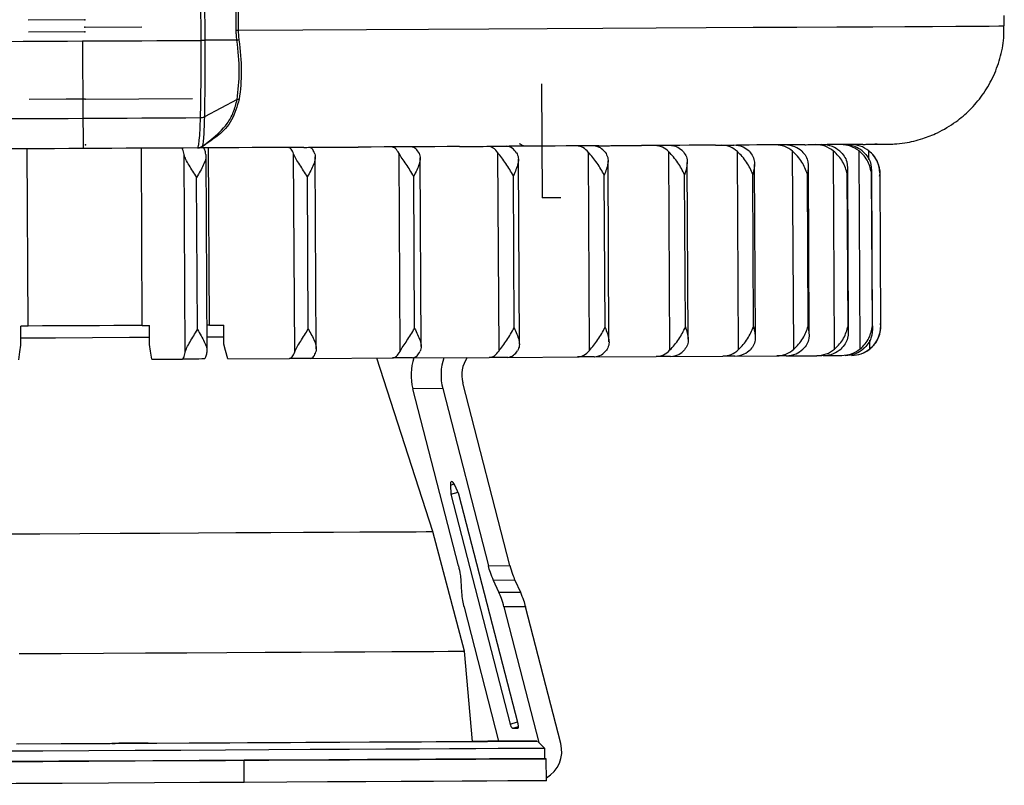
# Model space of a CAD drawing. Header units: millimetres. Extents: x -353 to -41, y 81 to 365.
# Tile 6 of 48: x -291 to -224, y 81 to 133. Entities that reach past the tile are written whole.
import ezdxf

# ---------------------------------------------------------------- set-up
doc = ezdxf.new("R2010")
doc.units = ezdxf.units.MM
doc.header["$PDSIZE"] = -1

msp = doc.modelspace()

# ---------------------------------------------------------------- linework, layer by layer
at = {"color": 7, "linetype": 'Continuous', "lineweight": 25}
for p, q in [((-278.589, 131.192), (-278.778, 166.762)), ((-278.526, 166.69), (-278.338, 131.193)), ((-276.201, 131.891), (-276.38, 165.684)), ((-276.242, 165.685), (-276.063, 131.891)), ((-223.982, 132.171), (-223.985, 132.888)), ((-276.152, 131.205), (-278.338, 131.193)), ((-286.652, 131.149), (-286.619, 125.894)), ((-276.138, 127.172), (-278.36, 125.998)), ((-278.539, 123.963), (-277.806, 124.51)), ((-282.581, 111.808), (-282.645, 123.857)), ((-278.697, 123.878), (-278.811, 123.877)), ((-278.544, 123.962), (-278.525, 123.976)), ((-278.518, 123.995), (-278.525, 123.976)), ((-278.52, 123.976), (-278.424, 124.048)), ((-278.026, 111.833), (-278.09, 123.881)), ((-241.316, 124.077), (-241.47, 124.077)), ((-235.947, 124.107), (-236.032, 124.106)), ((-235.998, 124.111), (-235.93, 124.108)), ((-235.966, 124.107), (-235.947, 124.107)), ((-233.707, 124.119), (-235.927, 124.107)), ((-232.785, 124.124), (-231.979, 124.129)), ((-232.712, 124.126), (-232.785, 124.124)), ((-290.344, 111.767), (-290.408, 123.816)), ((-279.673, 109.966), (-279.745, 123.429)), ((-278.181, 109.971), (-278.252, 123.44)), ((-272.223, 110.005), (-272.294, 123.469)), ((-270.754, 110.223), (-270.823, 123.267)), ((-265.06, 110.043), (-265.131, 123.507)), ((-263.628, 110.367), (-263.696, 123.199)), ((-258.331, 110.079), (-258.402, 123.543)), ((-252.172, 110.112), (-252.244, 123.576)), ((-246.71, 110.141), (-246.781, 123.605)), ((-242.055, 110.166), (-242.126, 123.63)), ((-238.301, 110.187), (-238.373, 123.651)), ((-235.527, 110.202), (-235.598, 123.666)), ((-233.787, 110.212), (-233.858, 123.675)), ((-233.186, 123.087), (-233.189, 123.679)), ((-256.951, 110.531), (-257.018, 123.106)), ((-250.857, 110.704), (-250.922, 122.998)), ((-245.471, 110.872), (-245.535, 122.888)), ((-240.902, 111.057), (-240.964, 122.752)), ((-237.244, 111.245), (-237.304, 122.603)), ((-278.834, 111.527), (-278.889, 121.877)), ((-271.301, 111.567), (-271.356, 121.917)), ((-264.075, 111.606), (-264.13, 121.955)), ((-257.303, 111.642), (-257.358, 121.991)), ((-251.123, 111.675), (-251.178, 122.025)), ((-245.66, 111.704), (-245.715, 122.054)), ((-241.026, 111.729), (-241.081, 122.079)), ((-237.315, 111.749), (-237.37, 122.099)), ((-234.603, 111.764), (-234.658, 122.114)), ((-234.57, 111.43), (-234.628, 122.448)), ((-232.944, 111.773), (-232.999, 122.123)), ((-232.936, 111.607), (-232.992, 122.289)), ((-232.374, 111.777), (-232.429, 122.126)), ((-282.581, 111.808), (-282.092, 111.811)), ((-282.086, 110.511), (-282.092, 111.811)), ((-278.026, 111.833), (-278.191, 111.832)), ((-278.026, 111.833), (-277.049, 111.838)), ((-277.042, 110.538), (-277.049, 111.838)), ((-290.344, 111.767), (-290.852, 111.764)), ((-290.845, 110.464), (-290.852, 111.764)), ((-278.186, 111.033), (-277.045, 111.039)), ((-233.118, 110.216), (-233.121, 110.808)), ((-281.941, 109.512), (-279.846, 109.522)), ((-276.758, 109.539), (-272.571, 109.56)), ((-271.129, 109.569), (-265.576, 109.598)), ((-262.826, 97.794), (-266.636, 109.592)), ((-264.208, 109.606), (-259.004, 109.633)), ((-257.738, 109.64), (-252.989, 109.665)), ((-251.851, 109.671), (-247.654, 109.693)), ((-246.667, 109.699), (-243.106, 109.718)), ((-242.29, 109.723), (-239.44, 109.738)), ((-238.811, 109.742), (-236.728, 109.753)), ((-236.3, 109.755), (-235.027, 109.762)), ((-234.371, 109.766), (-234.363, 109.766)), ((-257.596, 95.479), (-260.799, 107.909)), ((-262.16, 107.513), (-264.196, 107.503)), ((-261.093, 95.461), (-264.196, 107.503)), ((-262.16, 107.513), (-259.057, 95.471)), ((-261.638, 100.957), (-261.379, 101.032)), ((-261.638, 100.957), (-261.6, 100.328)), ((-261.6, 100.328), (-261.119, 100.467)), ((-261.056, 100.33), (-261.342, 100.958)), ((-261.6, 100.328), (-257.575, 84.711)), ((-257.032, 84.714), (-261.056, 100.33)), ((-260.668, 89.66), (-262.826, 97.794)), ((-259.057, 95.471), (-257.596, 95.479)), ((-260.927, 94.462), (-260.878, 93.658)), ((-257.248, 94.481), (-258.708, 94.473)), ((-258.344, 93.671), (-258.708, 94.473)), ((-257.248, 94.481), (-256.883, 93.679)), ((-258.344, 93.671), (-256.883, 93.679)), ((-260.711, 92.659), (-258.361, 83.539)), ((-256.535, 92.681), (-257.996, 92.673)), ((-257.996, 92.673), (-255.618, 83.448)), ((-254.138, 83.379), (-256.535, 92.681)), ((-260.142, 83.529), (-260.668, 89.66)), ((-257.575, 84.711), (-257.07, 84.858)), ((-257.399, 84.422), (-257.008, 84.536)), ((-257.399, 84.422), (-257.06, 84.424)), ((-257.06, 84.424), (-257.042, 84.429)), ((-282.194, 83.41), (-282.194, 83.41)), ((-257.128, 83.545), (-257.128, 83.545)), ((-255.222, 83.055), (-255.724, 83.552)), ((-255.218, 82.355), (-255.222, 83.055)), ((-255.11, 80.856), (-255.118, 82.356)), ((-275.653, 80.745), (-275.661, 82.245))]:
    msp.add_line(p, q, dxfattribs=at)
at = {"color": 7, "linetype": 'Continuous'}
for p, q in [((-286.485, 132.59), (-290.352, 132.569)), ((-286.482, 132.09), (-282.614, 132.11)), ((-286.48, 131.77), (-290.328, 131.75)), ((-255.379, 120.505), (-255.42, 128.241)), ((-286.456, 127.19), (-290.279, 127.17)), ((-286.456, 127.19), (-287.769, 127.183)), ((-286.456, 127.19), (-287.63, 127.184)), ((-286.456, 127.19), (-279.18, 127.229)), ((-286.44, 124.09), (-286.45, 124.09)), ((-255.379, 120.505), (-254.139, 120.512))]:
    msp.add_line(p, q, dxfattribs=at)
at = {"color": 7, "linetype": 'Continuous', "lineweight": 25, "flags": 128}
for points in [[(-276.201, 131.891), (-276.186, 131.891), (-276.17, 131.891), (-276.153, 131.891), (-276.136, 131.891), (-276.118, 131.891), (-276.1, 131.891), (-276.082, 131.891), (-276.063, 131.891)], [(-276.063, 131.891), (-271.668, 131.915), (-267.348, 131.938), (-263.128, 131.96), (-259.028, 131.982), (-255.069, 132.003), (-251.273, 132.024), (-247.658, 132.043), (-244.243, 132.061), (-241.046, 132.078), (-238.083, 132.094), (-235.37, 132.109), (-232.921, 132.122), (-230.747, 132.134), (-228.861, 132.144), (-227.272, 132.153), (-225.989, 132.16), (-225.017, 132.165), (-224.363, 132.169), (-224.028, 132.171), (-223.982, 132.171)], [(-294.713, 131.106), (-293.71, 131.111), (-292.705, 131.117), (-291.699, 131.122), (-290.691, 131.127), (-289.682, 131.133), (-288.673, 131.138), (-287.663, 131.144), (-286.652, 131.149)], [(-286.652, 131.149), (-285.642, 131.154), (-284.632, 131.16), (-283.622, 131.165), (-282.613, 131.17), (-281.605, 131.176), (-280.598, 131.181), (-279.593, 131.186), (-278.589, 131.192)], [(-294.614, 125.852), (-293.619, 125.857), (-292.623, 125.862), (-291.624, 125.868), (-290.625, 125.873), (-289.625, 125.878), (-288.623, 125.884), (-287.621, 125.889), (-286.619, 125.894)], [(-286.619, 125.894), (-285.617, 125.9), (-284.615, 125.905), (-283.613, 125.91), (-282.612, 125.916), (-281.613, 125.921), (-280.614, 125.926), (-279.617, 125.931), (-278.622, 125.937)], [(-286.596, 123.836), (-287.57, 123.831), (-288.545, 123.825), (-289.518, 123.82), (-290.491, 123.815), (-291.463, 123.81), (-292.433, 123.805), (-293.401, 123.8), (-294.368, 123.795)], [(-278.821, 123.877), (-279.788, 123.872), (-280.757, 123.867), (-281.728, 123.862), (-282.7, 123.856), (-283.673, 123.851), (-284.647, 123.846), (-285.621, 123.841), (-286.596, 123.836)], [(-271.602, 123.916), (-272.477, 123.911), (-273.356, 123.906), (-274.238, 123.902), (-275.124, 123.897), (-276.013, 123.892), (-276.905, 123.887), (-277.8, 123.883), (-278.697, 123.878)], [(-270.73, 123.926), (-270.459, 123.927), (-270.188, 123.929), (-269.918, 123.93), (-269.649, 123.931), (-269.379, 123.933), (-269.111, 123.934), (-268.842, 123.936), (-268.574, 123.937)], [(-261.023, 123.972), (-261.858, 123.967), (-262.701, 123.963), (-263.551, 123.958), (-264.408, 123.954), (-265.271, 123.949), (-266.141, 123.945), (-267.016, 123.94), (-267.898, 123.935)], [(-260.159, 123.982), (-259.911, 123.983), (-259.663, 123.985), (-259.417, 123.986), (-259.171, 123.987), (-258.926, 123.989), (-258.681, 123.99), (-258.438, 123.991), (-258.195, 123.992)], [(-251.555, 124.023), (-252.282, 124.019), (-253.02, 124.015), (-253.768, 124.011), (-254.525, 124.007), (-255.292, 124.003), (-256.068, 123.998), (-256.854, 123.994), (-257.648, 123.99)], [(-250.736, 124.032), (-250.522, 124.033), (-250.309, 124.035), (-250.096, 124.036), (-249.885, 124.037), (-249.675, 124.038), (-249.465, 124.039), (-249.257, 124.04), (-249.049, 124.041)], [(-243.611, 124.065), (-244.199, 124.062), (-244.8, 124.059), (-245.412, 124.055), (-246.037, 124.052), (-246.675, 124.049), (-247.323, 124.045), (-247.984, 124.042), (-248.656, 124.038)], [(-242.874, 124.075), (-242.703, 124.075), (-242.533, 124.076), (-242.364, 124.077), (-242.197, 124.078), (-242.03, 124.079), (-241.865, 124.08), (-241.701, 124.081), (-241.538, 124.082)], [(-237.539, 124.098), (-237.962, 124.096), (-238.399, 124.093), (-238.85, 124.091), (-239.315, 124.088), (-239.795, 124.086), (-240.288, 124.083), (-240.795, 124.08), (-241.316, 124.077)], [(-236.916, 124.107), (-236.796, 124.107), (-236.676, 124.108), (-236.559, 124.109), (-236.442, 124.109), (-236.327, 124.11), (-236.213, 124.111), (-236.101, 124.111), (-235.989, 124.112)], [(-233.605, 124.119), (-233.843, 124.118), (-234.098, 124.117), (-234.367, 124.115), (-234.653, 124.114), (-234.953, 124.112), (-235.269, 124.11), (-235.601, 124.108), (-235.947, 124.107)], [(-233.122, 124.127), (-233.058, 124.128), (-232.994, 124.128), (-232.933, 124.129), (-232.872, 124.129), (-232.813, 124.129), (-232.756, 124.13), (-232.7, 124.13), (-232.645, 124.13)], [(-282.581, 111.808), (-283.549, 111.803), (-284.519, 111.798), (-285.491, 111.793), (-286.463, 111.788), (-287.436, 111.783), (-288.407, 111.778), (-289.377, 111.772), (-290.344, 111.767)], [(-290.985, 109.464), (-290.907, 110.024), (-290.845, 110.464)], [(-290.848, 110.965), (-288.473, 110.978), (-285.958, 110.991), (-283.449, 111.005), (-282.088, 111.012)], [(-281.941, 109.512), (-282.022, 110.071), (-282.086, 110.511)], [(-276.758, 109.539), (-276.917, 110.098), (-277.042, 110.538)], [(-278.361, 109.53), (-278.546, 109.529), (-278.732, 109.528), (-278.917, 109.527), (-279.103, 109.526), (-279.289, 109.525), (-279.474, 109.524), (-279.66, 109.523), (-279.846, 109.522)], [(-271.13, 109.568), (-271.31, 109.567), (-271.489, 109.566), (-271.669, 109.565), (-271.849, 109.564), (-272.029, 109.563), (-272.209, 109.562), (-272.39, 109.561), (-272.571, 109.56)], [(-264.21, 109.605), (-264.379, 109.604), (-264.55, 109.603), (-264.72, 109.602), (-264.891, 109.601), (-265.061, 109.6), (-265.233, 109.599), (-265.404, 109.599), (-265.576, 109.598)], [(-257.74, 109.639), (-257.897, 109.639), (-258.054, 109.638), (-258.211, 109.637), (-258.369, 109.636), (-258.527, 109.635), (-258.686, 109.634), (-258.845, 109.634), (-259.004, 109.633)], [(-251.853, 109.671), (-251.994, 109.67), (-252.134, 109.669), (-252.276, 109.669), (-252.418, 109.668), (-252.56, 109.667), (-252.703, 109.666), (-252.846, 109.666), (-252.989, 109.665)], [(-246.669, 109.699), (-246.79, 109.698), (-246.912, 109.697), (-247.034, 109.697), (-247.157, 109.696), (-247.281, 109.695), (-247.405, 109.695), (-247.529, 109.694), (-247.654, 109.693)], [(-242.292, 109.722), (-242.392, 109.722), (-242.492, 109.721), (-242.593, 109.721), (-242.695, 109.72), (-242.797, 109.72), (-242.899, 109.719), (-243.003, 109.718), (-243.106, 109.718)], [(-238.813, 109.741), (-238.889, 109.741), (-238.966, 109.74), (-239.043, 109.74), (-239.121, 109.739), (-239.2, 109.739), (-239.279, 109.739), (-239.359, 109.738), (-239.44, 109.738)], [(-236.301, 109.755), (-236.353, 109.755), (-236.404, 109.754), (-236.457, 109.754), (-236.51, 109.754), (-236.563, 109.753), (-236.617, 109.753), (-236.672, 109.753), (-236.728, 109.753)], [(-261.342, 100.958), (-261.395, 101.06), (-261.451, 101.139), (-261.505, 101.188), (-261.554, 101.205), (-261.594, 101.188), (-261.623, 101.138), (-261.638, 101.059), (-261.638, 100.957)], [(-292.219, 97.637), (-289.542, 97.651), (-286.821, 97.665), (-284.093, 97.68), (-281.395, 97.694), (-278.763, 97.708), (-276.233, 97.722), (-273.84, 97.734), (-271.614, 97.746), (-269.588, 97.757), (-267.787, 97.767), (-266.237, 97.775), (-264.958, 97.782), (-263.968, 97.787), (-263.279, 97.791), (-262.902, 97.793), (-262.826, 97.794)], [(-290.945, 89.498), (-288.099, 89.513), (-285.23, 89.529), (-282.374, 89.544), (-279.566, 89.559), (-276.843, 89.573), (-274.238, 89.587), (-271.785, 89.6), (-269.513, 89.612), (-267.452, 89.623), (-265.627, 89.633), (-264.061, 89.642), (-262.775, 89.649), (-261.784, 89.654), (-261.101, 89.658), (-260.734, 89.66), (-260.668, 89.66)], [(-257.06, 84.424), (-257.041, 84.43), (-257.026, 84.446), (-257.016, 84.473), (-257.009, 84.509), (-257.008, 84.553), (-257.012, 84.603), (-257.02, 84.658), (-257.032, 84.714)], [(-255.222, 83.055), (-255.261, 83.055), (-255.578, 83.053), (-256.209, 83.049), (-257.148, 83.044), (-258.385, 83.037), (-259.909, 83.029), (-261.702, 83.02), (-263.746, 83.009), (-266.022, 82.996), (-268.504, 82.983), (-271.169, 82.969), (-273.988, 82.954), (-276.932, 82.938), (-279.972, 82.922), (-283.076, 82.905), (-286.212, 82.889), (-289.348, 82.872), (-292.452, 82.856)], [(-291.138, 83.363), (-287.965, 83.38), (-284.773, 83.397), (-281.596, 83.413), (-278.47, 83.43), (-275.43, 83.446), (-272.507, 83.462), (-269.735, 83.477), (-267.143, 83.49), (-264.76, 83.503), (-262.613, 83.515), (-260.724, 83.525), (-259.115, 83.534), (-257.802, 83.541), (-256.801, 83.546), (-256.123, 83.55), (-255.774, 83.552), (-255.759, 83.552), (-256.077, 83.551)], [(-291.003, 83.364), (-288.102, 83.379), (-285.178, 83.395), (-282.266, 83.41), (-279.405, 83.425), (-276.629, 83.44), (-273.974, 83.454), (-271.473, 83.468), (-269.157, 83.48), (-267.056, 83.491), (-265.197, 83.501), (-263.601, 83.51), (-262.29, 83.517), (-261.28, 83.522), (-260.584, 83.526), (-260.21, 83.528), (-260.142, 83.529)], [(-282.194, 83.41), (-282.216, 83.41), (-282.422, 83.409), (-282.782, 83.407), (-283.24, 83.405), (-283.727, 83.402), (-284.169, 83.4), (-284.499, 83.398), (-284.665, 83.397)], [(-284.665, 83.397), (-284.644, 83.397), (-284.437, 83.398), (-284.078, 83.4), (-283.619, 83.403), (-283.132, 83.405), (-282.69, 83.408), (-282.361, 83.409), (-282.194, 83.41)], [(-256.077, 83.551), (-256.726, 83.548), (-257.698, 83.543), (-258.983, 83.536), (-260.142, 83.53)], [(-257.128, 83.545), (-257.15, 83.545), (-257.356, 83.544), (-257.716, 83.542), (-258.174, 83.539), (-258.662, 83.537), (-259.103, 83.535), (-259.433, 83.533), (-259.599, 83.532)], [(-259.599, 83.532), (-259.578, 83.532), (-259.372, 83.533), (-259.012, 83.535), (-258.554, 83.538), (-258.066, 83.54), (-257.624, 83.543), (-257.295, 83.544), (-257.128, 83.545)], [(-292.448, 82.156), (-289.344, 82.172), (-286.208, 82.189), (-283.072, 82.205), (-279.968, 82.222), (-276.928, 82.238), (-273.984, 82.254), (-271.165, 82.269), (-268.501, 82.283), (-266.018, 82.296), (-263.743, 82.309), (-261.698, 82.32), (-259.905, 82.329), (-258.382, 82.337), (-257.144, 82.344), (-256.205, 82.349), (-255.574, 82.353), (-255.257, 82.355), (-255.218, 82.355)], [(-255.218, 82.355), (-255.12, 82.356), (-255.248, 82.355), (-255.705, 82.352), (-256.485, 82.348), (-257.58, 82.342), (-258.978, 82.334), (-260.665, 82.325), (-262.623, 82.315), (-264.831, 82.303), (-267.266, 82.29), (-269.901, 82.276), (-272.709, 82.261), (-275.661, 82.245)], [(-275.661, 82.245), (-278.724, 82.229), (-281.867, 82.212), (-285.056, 82.195), (-288.257, 82.178), (-291.436, 82.161), (-294.561, 82.145), (-297.596, 82.129), (-300.512, 82.113), (-303.275, 82.099), (-305.858, 82.085), (-308.233, 82.073), (-310.375, 82.061), (-312.26, 82.052), (-313.87, 82.043)], [(-275.653, 80.745), (-278.664, 80.729), (-281.752, 80.712), (-284.886, 80.696), (-288.033, 80.679), (-291.162, 80.663), (-294.24, 80.646), (-297.235, 80.63), (-300.118, 80.615), (-302.858, 80.601), (-305.428, 80.587), (-307.801, 80.575), (-309.953, 80.564), (-311.862, 80.554), (-313.507, 80.545)], [(-255.11, 80.856), (-255.111, 80.856), (-255.3, 80.854), (-255.806, 80.852), (-256.623, 80.847), (-257.743, 80.841), (-259.155, 80.833), (-260.844, 80.824), (-262.792, 80.814), (-264.981, 80.802), (-267.387, 80.789), (-269.985, 80.775), (-272.75, 80.76), (-275.653, 80.745)]]:
    msp.add_lwpolyline(points, dxfattribs=at)
at = {"color": 7, "linetype": 'Continuous', "lineweight": 25}
for centre, radius, start, end in [((-167.239, 126.217), 119.38, 180.15468, 181.14272), ((-278.651, 126.593), 0.657, 272.55477, 296.26834), ((-278.823, 124.376), 0.499, 270.3045, 291.7058), ((-231.663, 125.333), 1.197, 270.22261, 270.93623), ((-234.429, 122.116), 2, 0.30374, 46.73424), ((-234.374, 111.766), 2, 294.747, 0.30382), ((-260.606, 108.427), 3.708, 161.38011, 194.44073), ((-258.569, 108.438), 3.708, 161.45025, 194.44054), ((-258.772, 108.438), 2.094, 145.30738, 194.63342), ((-257.194, 84.746), 0.383, 185.1589, 237.66443), ((-256.109, 82.844), 2.042, 299.25163, 15.18302)]:
    msp.add_arc(centre, radius, start, end, dxfattribs=at)
for points, knots in [([(-276.152, 131.205), (-276.167, 131.332), (-276.194, 131.56), (-276.199, 131.79), (-276.201, 131.891)], [0, 0, 0, 0, 0.559895, 1, 1, 1, 1]), ([(-276.063, 131.891), (-276.06, 131.767), (-276.055, 131.546), (-276.027, 131.327), (-276.014, 131.23)], [0, 0, 0, 0, 0.559889, 1, 1, 1, 1]), ([(-231.655, 124.136), (-231.589, 124.139), (-231.291, 124.153), (-230.564, 124.235), (-229.579, 124.469), (-228.402, 124.937), (-227.313, 125.585), (-226.29, 126.458), (-225.439, 127.461), (-224.735, 128.64), (-224.247, 129.957), (-223.988, 131.155), (-224.011, 131.901), (-224.02, 132.171)], [0, 0, 0, 0, 0.016744, 0.074941, 0.176733, 0.26411, 0.383398, 0.484564, 0.591607, 0.703535, 0.818093, 0.934012, 1, 1, 1, 1]), ([(-276.138, 127.172), (-276.063, 127.797), (-275.915, 129.047), (-276.073, 130.486), (-276.152, 131.205)], [0, 0, 0, 0, 0.500447, 1, 1, 1, 1]), ([(-276.014, 131.23), (-275.935, 130.512), (-275.777, 129.071), (-275.921, 127.821), (-275.994, 127.193)], [0, 0, 0, 0, 0.497889, 1, 1, 1, 1]), ([(-278.622, 125.937), (-278.608, 126.735), (-278.581, 128.309), (-278.586, 130.24), (-278.589, 131.192)], [0, 0, 0, 0, 0.506867, 1, 1, 1, 1]), ([(-278.338, 131.193), (-278.335, 130.239), (-278.329, 128.332), (-278.35, 126.78), (-278.36, 126.004)], [0, 0, 0, 0, 0.500208, 1, 1, 1, 1]), ([(-275.994, 127.193), (-276.139, 126.7), (-276.43, 125.713), (-277.218, 124.845), (-277.653, 124.557), (-277.789, 124.467)], [0, 0, 0, 0, 0.408041, 0.815727, 1, 1, 1, 1]), ([(-276.138, 127.172), (-276.116, 127.179), (-276.072, 127.192), (-276.02, 127.193), (-275.994, 127.193)], [0, 0, 0, 0, 0.5000023, 1, 1, 1, 1]), ([(-277.904, 124.44), (-277.519, 124.77), (-276.944, 125.265), (-276.36, 126.274), (-276.212, 126.873), (-276.138, 127.172)], [0, 0, 0, 0, 0.502584, 0.75153, 1, 1, 1, 1]), ([(-278.821, 123.877), (-278.798, 123.908), (-278.757, 123.965), (-278.703, 124.403), (-278.656, 125.027), (-278.633, 125.638), (-278.622, 125.932)], [0, 0, 0, 0, 0.273052, 0.499515, 0.758325, 1, 1, 1, 1]), ([(-278.622, 125.932), (-278.574, 125.937), (-278.48, 125.947), (-278.4, 125.981), (-278.36, 125.998)], [0, 0, 0, 0, 0.499991, 1, 1, 1, 1]), ([(-278.622, 125.932), (-278.622, 125.933), (-278.622, 125.935), (-278.622, 125.936), (-278.622, 125.937)], [0, 0, 0, 0, 0.56, 1, 1, 1, 1]), ([(-278.36, 125.998), (-278.37, 125.698), (-278.389, 125.098), (-278.428, 124.47), (-278.471, 124.069), (-278.503, 124.019), (-278.518, 123.995)], [0, 0, 0, 0, 0.260016, 0.518907, 0.77746, 1, 1, 1, 1]), ([(-278.36, 126.004), (-278.36, 126.003), (-278.36, 126.001), (-278.36, 126), (-278.36, 125.999), (-278.36, 125.999), (-278.36, 125.998), (-278.36, 125.998), (-278.36, 125.998), (-278.36, 125.998)], [0, 0, 0, 0, 0.559822, 0.806144, 0.914525, 0.962213, 0.983196, 0.991439, 1, 1, 1, 1]), ([(-279.745, 123.429), (-279.772, 123.557), (-279.826, 123.812), (-279.89, 123.852), (-279.922, 123.872)], [0, 0, 0, 0, 0.5000001, 1, 1, 1, 1]), ([(-278.822, 123.877), (-278.777, 123.88), (-278.67, 123.888), (-278.578, 123.944), (-278.525, 123.976)], [0, 0, 0, 0, 0.419962, 1, 1, 1, 1]), ([(-278.821, 123.877), (-278.766, 123.882), (-278.657, 123.891), (-278.564, 123.95), (-278.517, 123.979)], [0, 0, 0, 0, 0.501348, 1, 1, 1, 1]), ([(-278.762, 123.883), (-278.75, 123.883), (-278.728, 123.884), (-278.67, 123.898), (-278.626, 123.915), (-278.582, 123.934), (-278.547, 123.958), (-278.52, 123.976)], [0, 0, 0, 0, 0.353643, 0.60796, 0.651075, 0.730791, 1, 1, 1, 1]), ([(-277.789, 124.467), (-277.968, 124.338), (-278.313, 124.087), (-278.604, 123.915), (-278.666, 123.89), (-278.697, 123.878)], [0, 0, 0, 0, 0.3530582, 0.6832966, 1, 1, 1, 1]), ([(-278.259, 123.437), (-278.283, 123.551), (-278.337, 123.809), (-278.401, 123.854), (-278.437, 123.879)], [0, 0, 0, 0, 0.43833, 1, 1, 1, 1]), ([(-272.294, 123.469), (-272.348, 123.596), (-272.455, 123.851), (-272.583, 123.89), (-272.647, 123.91)], [0, 0, 0, 0, 0.5000001, 1, 1, 1, 1]), ([(-271.602, 123.916), (-271.459, 123.917), (-271.173, 123.921), (-270.877, 123.924), (-270.73, 123.926)], [0, 0, 0, 0, 0.5002297, 1, 1, 1, 1]), ([(-270.854, 123.477), (-270.9, 123.59), (-271.007, 123.848), (-271.135, 123.893), (-271.206, 123.918)], [0, 0, 0, 0, 0.43833, 1, 1, 1, 1]), ([(-268.574, 123.937), (-268.437, 123.937), (-268.163, 123.937), (-267.986, 123.936), (-267.898, 123.935)], [0, 0, 0, 0, 0.499974, 1, 1, 1, 1]), ([(-265.131, 123.507), (-265.21, 123.634), (-265.369, 123.889), (-265.558, 123.928), (-265.652, 123.947)], [0, 0, 0, 0, 0.5, 1, 1, 1, 1]), ([(-263.765, 123.514), (-263.834, 123.627), (-263.991, 123.885), (-264.18, 123.93), (-264.286, 123.955)], [0, 0, 0, 0, 0.43833, 1, 1, 1, 1]), ([(-261.023, 123.972), (-260.873, 123.974), (-260.574, 123.977), (-260.297, 123.98), (-260.159, 123.982)], [0, 0, 0, 0, 0.50023, 1, 1, 1, 1]), ([(-258.402, 123.543), (-258.505, 123.67), (-258.711, 123.924), (-258.957, 123.963), (-259.08, 123.982)], [0, 0, 0, 0, 0.5, 1, 1, 1, 1]), ([(-258.195, 123.992), (-258.073, 123.992), (-257.831, 123.992), (-257.709, 123.991), (-257.648, 123.99)], [0, 0, 0, 0, 0.499974, 1, 1, 1, 1]), ([(-257.138, 123.55), (-257.227, 123.663), (-257.431, 123.92), (-257.678, 123.964), (-257.816, 123.989)], [0, 0, 0, 0, 0.4383299, 1, 1, 1, 1]), ([(-256.953, 124.189), (-256.909, 124.164), (-256.822, 124.114), (-256.735, 124.064), (-256.691, 124.039)], [0, 0, 0, 0, 0.500139, 1, 1, 1, 1]), ([(-252.244, 123.576), (-252.368, 123.703), (-252.618, 123.957), (-252.916, 123.995), (-253.065, 124.015)], [0, 0, 0, 0, 0.5, 1, 1, 1, 1]), ([(-251.107, 123.582), (-251.216, 123.695), (-251.463, 123.952), (-251.761, 123.996), (-251.929, 124.021)], [0, 0, 0, 0, 0.43833, 1, 1, 1, 1]), ([(-251.555, 124.023), (-251.405, 124.024), (-251.105, 124.028), (-250.859, 124.031), (-250.736, 124.032)], [0, 0, 0, 0, 0.50023, 1, 1, 1, 1]), ([(-249.049, 124.041), (-248.949, 124.041), (-248.749, 124.041), (-248.687, 124.039), (-248.656, 124.038)], [0, 0, 0, 0, 0.499974, 1, 1, 1, 1]), ([(-246.781, 123.605), (-246.925, 123.732), (-247.214, 123.986), (-247.558, 124.024), (-247.73, 124.043)], [0, 0, 0, 0, 0.5, 1, 1, 1, 1]), ([(-245.796, 123.61), (-245.921, 123.723), (-246.206, 123.98), (-246.551, 124.024), (-246.745, 124.049)], [0, 0, 0, 0, 0.43833, 1, 1, 1, 1]), ([(-243.611, 124.065), (-243.467, 124.067), (-243.18, 124.071), (-242.976, 124.073), (-242.874, 124.075)], [0, 0, 0, 0, 0.50023, 1, 1, 1, 1]), ([(-242.126, 123.63), (-242.286, 123.757), (-242.607, 124.01), (-242.991, 124.049), (-243.183, 124.068)], [0, 0, 0, 0, 0.5, 1, 1, 1, 1]), ([(-241.312, 123.635), (-241.451, 123.747), (-241.768, 124.004), (-242.152, 124.048), (-242.368, 124.072)], [0, 0, 0, 0, 0.43833, 1, 1, 1, 1]), ([(-241.538, 124.082), (-241.464, 124.081), (-241.315, 124.081), (-241.315, 124.079), (-241.316, 124.077)], [0, 0, 0, 0, 0.499974, 1, 1, 1, 1]), ([(-238.373, 123.651), (-238.546, 123.777), (-238.893, 124.031), (-239.308, 124.069), (-239.516, 124.088)], [0, 0, 0, 0, 0.5, 1, 1, 1, 1]), ([(-237.746, 123.654), (-237.897, 123.767), (-238.24, 124.023), (-238.656, 124.067), (-238.889, 124.091)], [0, 0, 0, 0, 0.43833, 1, 1, 1, 1]), ([(-237.539, 124.098), (-237.408, 124.1), (-237.146, 124.103), (-236.993, 124.106), (-236.916, 124.107)], [0, 0, 0, 0, 0.50023, 1, 1, 1, 1]), ([(-235.598, 123.666), (-235.781, 123.792), (-236.147, 124.046), (-236.585, 124.083), (-236.804, 124.102)], [0, 0, 0, 0, 0.5, 1, 1, 1, 1]), ([(-235.172, 123.668), (-235.33, 123.781), (-235.693, 124.037), (-236.131, 124.08), (-236.378, 124.105)], [0, 0, 0, 0, 0.43833, 1, 1, 1, 1]), ([(-235.989, 124.112), (-235.944, 124.111), (-235.852, 124.11), (-235.916, 124.108), (-235.947, 124.107)], [0, 0, 0, 0, 0.499974, 1, 1, 1, 1]), ([(-233.858, 123.675), (-234.047, 123.802), (-234.425, 124.055), (-234.877, 124.093), (-235.103, 124.112)], [0, 0, 0, 0, 0.5, 1, 1, 1, 1]), ([(-233.641, 123.677), (-233.805, 123.789), (-234.179, 124.046), (-234.631, 124.089), (-234.885, 124.113)], [0, 0, 0, 0, 0.43833, 1, 1, 1, 1]), ([(-233.189, 123.679), (-233.38, 123.806), (-233.762, 124.059), (-234.218, 124.097), (-234.447, 124.116)], [0, 0, 0, 0, 0.5, 1, 1, 1, 1]), ([(-233.605, 124.119), (-233.492, 124.121), (-233.267, 124.124), (-233.17, 124.126), (-233.122, 124.127)], [0, 0, 0, 0, 0.50023, 1, 1, 1, 1]), ([(-232.645, 124.13), (-232.626, 124.129), (-232.598, 124.129), (-232.683, 124.127), (-232.712, 124.126)], [0, 0, 0, 0, 0.668397, 1, 1, 1, 1]), ([(-231.979, 124.129), (-231.89, 124.13), (-231.711, 124.133), (-231.676, 124.135), (-231.659, 124.136)], [0, 0, 0, 0, 0.50023, 1, 1, 1, 1]), ([(-278.889, 121.877), (-279.064, 122.154), (-279.327, 122.57), (-279.638, 123.095), (-279.709, 123.318), (-279.745, 123.429)], [0, 0, 0, 0, 0.498883, 0.749389, 1, 1, 1, 1]), ([(-278.259, 123.437), (-278.261, 123.325), (-278.263, 123.102), (-278.482, 122.574), (-278.726, 122.155), (-278.889, 121.877)], [0, 0, 0, 0, 0.250861, 0.501307, 1, 1, 1, 1]), ([(-271.356, 121.917), (-271.531, 122.194), (-271.793, 122.61), (-272.139, 123.135), (-272.242, 123.358), (-272.294, 123.469)], [0, 0, 0, 0, 0.498883, 0.749389, 1, 1, 1, 1]), ([(-270.854, 123.477), (-270.838, 123.365), (-270.806, 123.142), (-270.973, 122.614), (-271.203, 122.195), (-271.356, 121.917)], [0, 0, 0, 0, 0.250861, 0.501307, 1, 1, 1, 1]), ([(-264.13, 121.955), (-264.3, 122.232), (-264.556, 122.648), (-264.931, 123.173), (-265.064, 123.396), (-265.131, 123.507)], [0, 0, 0, 0, 0.4988829, 0.7493889, 1, 1, 1, 1]), ([(-263.765, 123.514), (-263.732, 123.403), (-263.666, 123.18), (-263.779, 122.652), (-263.99, 122.234), (-264.13, 121.955)], [0, 0, 0, 0, 0.250861, 0.501307, 1, 1, 1, 1]), ([(-257.358, 121.991), (-257.521, 122.268), (-257.765, 122.684), (-258.161, 123.209), (-258.322, 123.432), (-258.402, 123.543)], [0, 0, 0, 0, 0.4988829, 0.7493889, 1, 1, 1, 1]), ([(-257.138, 123.55), (-257.089, 123.438), (-256.991, 123.215), (-257.046, 122.688), (-257.233, 122.27), (-257.358, 121.991)], [0, 0, 0, 0, 0.250861, 0.501307, 1, 1, 1, 1]), ([(-251.178, 122.025), (-251.33, 122.302), (-251.558, 122.718), (-251.966, 123.242), (-252.151, 123.465), (-252.244, 123.576)], [0, 0, 0, 0, 0.498883, 0.749389, 1, 1, 1, 1]), ([(-251.107, 123.582), (-251.043, 123.471), (-250.914, 123.248), (-250.912, 122.721), (-251.071, 122.303), (-251.178, 122.025)], [0, 0, 0, 0, 0.250861, 0.501307, 1, 1, 1, 1]), ([(-245.715, 122.054), (-245.853, 122.331), (-246.061, 122.747), (-246.473, 123.272), (-246.678, 123.494), (-246.781, 123.605)], [0, 0, 0, 0, 0.498883, 0.749389, 1, 1, 1, 1]), ([(-245.796, 123.61), (-245.717, 123.499), (-245.561, 123.277), (-245.5, 122.75), (-245.629, 122.332), (-245.715, 122.054)], [0, 0, 0, 0, 0.250861, 0.501307, 1, 1, 1, 1]), ([(-241.081, 122.079), (-241.202, 122.356), (-241.385, 122.772), (-241.794, 123.297), (-242.015, 123.519), (-242.126, 123.63)], [0, 0, 0, 0, 0.498883, 0.749389, 1, 1, 1, 1]), ([(-241.312, 123.635), (-241.221, 123.523), (-241.04, 123.301), (-240.922, 122.774), (-241.017, 122.357), (-241.081, 122.079)], [0, 0, 0, 0, 0.250861, 0.501307, 1, 1, 1, 1]), ([(-237.37, 122.099), (-237.472, 122.376), (-237.626, 122.793), (-238.023, 123.317), (-238.256, 123.539), (-238.373, 123.651)], [0, 0, 0, 0, 0.4988829, 0.7493889, 1, 1, 1, 1]), ([(-237.746, 123.654), (-237.645, 123.543), (-237.443, 123.32), (-237.27, 122.794), (-237.33, 122.377), (-237.37, 122.099)], [0, 0, 0, 0, 0.2508613, 0.5013074, 1, 1, 1, 1]), ([(-234.658, 122.114), (-234.739, 122.391), (-234.861, 122.808), (-235.238, 123.333), (-235.478, 123.555), (-235.598, 123.666)], [0, 0, 0, 0, 0.4988829, 0.7493889, 1, 1, 1, 1]), ([(-235.172, 123.668), (-235.062, 123.557), (-234.843, 123.335), (-234.619, 122.809), (-234.642, 122.391), (-234.658, 122.114)], [0, 0, 0, 0, 0.250861, 0.501307, 1, 1, 1, 1]), ([(-232.999, 122.123), (-233.058, 122.4), (-233.146, 122.817), (-233.495, 123.342), (-233.737, 123.564), (-233.858, 123.675)], [0, 0, 0, 0, 0.498883, 0.749389, 1, 1, 1, 1]), ([(-233.641, 123.677), (-233.525, 123.565), (-233.293, 123.343), (-233.022, 122.818), (-233.008, 122.401), (-232.999, 122.123)], [0, 0, 0, 0, 0.2508614, 0.5013074, 1, 1, 1, 1]), ([(-232.429, 122.126), (-232.463, 122.404), (-232.515, 122.821), (-232.829, 123.346), (-233.069, 123.568), (-233.189, 123.679)], [0, 0, 0, 0, 0.4988829, 0.749389, 1, 1, 1, 1]), ([(-232.458, 121.964), (-232.446, 122.022), (-232.385, 122.325), (-232.536, 122.831), (-232.786, 123.309), (-232.999, 123.5), (-233.067, 123.561)], [0, 0, 0, 0, 0.100672, 0.519428, 0.848123, 1, 1, 1, 1]), ([(-232.92, 110.419), (-232.879, 110.456), (-232.677, 110.633), (-232.468, 111.105), (-232.326, 111.612), (-232.394, 111.898), (-232.406, 111.951)], [0, 0, 0, 0, 0.098598, 0.477904, 0.902017, 1, 1, 1, 1]), ([(-279.673, 109.966), (-279.639, 110.078), (-279.57, 110.301), (-279.264, 110.83), (-279.006, 111.248), (-278.834, 111.527)], [0, 0, 0, 0, 0.250861, 0.501307, 1, 1, 1, 1]), ([(-278.834, 111.527), (-278.669, 111.25), (-278.42, 110.834), (-278.195, 110.308), (-278.19, 110.085), (-278.188, 109.973)], [0, 0, 0, 0, 0.498883, 0.749389, 1, 1, 1, 1]), ([(-272.223, 110.005), (-272.172, 110.117), (-272.071, 110.341), (-271.73, 110.87), (-271.473, 111.288), (-271.301, 111.567)], [0, 0, 0, 0, 0.250861, 0.501307, 1, 1, 1, 1]), ([(-271.301, 111.567), (-271.145, 111.29), (-270.911, 110.874), (-270.738, 110.348), (-270.767, 110.125), (-270.782, 110.013)], [0, 0, 0, 0, 0.498883, 0.749389, 1, 1, 1, 1]), ([(-265.06, 110.043), (-264.994, 110.155), (-264.863, 110.38), (-264.494, 110.908), (-264.243, 111.327), (-264.075, 111.606)], [0, 0, 0, 0, 0.250861, 0.501307, 1, 1, 1, 1]), ([(-264.075, 111.606), (-263.932, 111.328), (-263.717, 110.912), (-263.598, 110.386), (-263.662, 110.162), (-263.694, 110.051)], [0, 0, 0, 0, 0.4988829, 0.7493889, 1, 1, 1, 1]), ([(-258.331, 110.079), (-258.251, 110.191), (-258.093, 110.416), (-257.703, 110.945), (-257.463, 111.363), (-257.303, 111.642)], [0, 0, 0, 0, 0.2508611, 0.5013073, 1, 1, 1, 1]), ([(-257.303, 111.642), (-257.176, 111.365), (-256.984, 110.948), (-256.923, 110.422), (-257.019, 110.198), (-257.067, 110.086)], [0, 0, 0, 0, 0.498883, 0.749389, 1, 1, 1, 1]), ([(-252.172, 110.112), (-252.081, 110.224), (-251.898, 110.449), (-251.496, 110.978), (-251.272, 111.396), (-251.123, 111.675)], [0, 0, 0, 0, 0.250861, 0.501307, 1, 1, 1, 1]), ([(-251.123, 111.675), (-251.013, 111.397), (-250.849, 110.981), (-250.846, 110.454), (-250.973, 110.23), (-251.036, 110.118)], [0, 0, 0, 0, 0.498883, 0.749389, 1, 1, 1, 1]), ([(-246.71, 110.141), (-246.608, 110.254), (-246.405, 110.478), (-245.998, 111.007), (-245.795, 111.426), (-245.66, 111.704)], [0, 0, 0, 0, 0.2508609, 0.5013073, 1, 1, 1, 1]), ([(-245.66, 111.704), (-245.571, 111.427), (-245.438, 111.01), (-245.493, 110.483), (-245.647, 110.259), (-245.724, 110.147)], [0, 0, 0, 0, 0.498883, 0.749389, 1, 1, 1, 1]), ([(-242.055, 110.166), (-241.945, 110.279), (-241.726, 110.503), (-241.323, 111.033), (-241.144, 111.451), (-241.026, 111.729)], [0, 0, 0, 0, 0.250861, 0.501307, 1, 1, 1, 1]), ([(-241.026, 111.729), (-240.959, 111.451), (-240.859, 111.035), (-240.972, 110.507), (-241.151, 110.283), (-241.24, 110.171)], [0, 0, 0, 0, 0.498883, 0.749389, 1, 1, 1, 1]), ([(-238.301, 110.187), (-238.186, 110.299), (-237.955, 110.524), (-237.564, 111.053), (-237.414, 111.471), (-237.315, 111.749)], [0, 0, 0, 0, 0.250861, 0.501307, 1, 1, 1, 1]), ([(-237.315, 111.749), (-237.272, 111.471), (-237.207, 111.055), (-237.375, 110.527), (-237.575, 110.302), (-237.675, 110.19)], [0, 0, 0, 0, 0.498883, 0.749389, 1, 1, 1, 1]), ([(-235.527, 110.202), (-235.408, 110.314), (-235.17, 110.539), (-234.799, 111.068), (-234.681, 111.486), (-234.603, 111.764)], [0, 0, 0, 0, 0.250861, 0.501307, 1, 1, 1, 1]), ([(-234.603, 111.764), (-234.584, 111.486), (-234.556, 111.069), (-234.775, 110.541), (-234.992, 110.316), (-235.1, 110.204)], [0, 0, 0, 0, 0.4988829, 0.7493889, 1, 1, 1, 1]), ([(-233.787, 110.212), (-233.667, 110.324), (-233.427, 110.549), (-233.084, 111.078), (-233, 111.495), (-232.944, 111.773)], [0, 0, 0, 0, 0.250861, 0.501307, 1, 1, 1, 1]), ([(-232.944, 111.773), (-232.951, 111.495), (-232.96, 111.078), (-233.226, 110.55), (-233.455, 110.325), (-233.569, 110.213)], [0, 0, 0, 0, 0.498883, 0.749389, 1, 1, 1, 1]), ([(-233.118, 110.216), (-232.999, 110.328), (-232.761, 110.553), (-232.453, 111.081), (-232.405, 111.499), (-232.374, 111.777)], [0, 0, 0, 0, 0.250861, 0.501307, 1, 1, 1, 1]), ([(-279.846, 109.522), (-279.815, 109.542), (-279.751, 109.582), (-279.699, 109.838), (-279.673, 109.966)], [0, 0, 0, 0, 0.49896, 1, 1, 1, 1]), ([(-278.361, 109.53), (-278.325, 109.555), (-278.262, 109.601), (-278.211, 109.86), (-278.188, 109.973)], [0, 0, 0, 0, 0.56167, 1, 1, 1, 1]), ([(-272.571, 109.56), (-272.507, 109.581), (-272.38, 109.621), (-272.275, 109.877), (-272.223, 110.005)], [0, 0, 0, 0, 0.49896, 1, 1, 1, 1]), ([(-271.13, 109.568), (-271.059, 109.594), (-270.931, 109.64), (-270.828, 109.899), (-270.782, 110.013)], [0, 0, 0, 0, 0.56167, 1, 1, 1, 1]), ([(-265.576, 109.598), (-265.482, 109.618), (-265.294, 109.659), (-265.138, 109.915), (-265.06, 110.043)], [0, 0, 0, 0, 0.49896, 1, 1, 1, 1]), ([(-264.21, 109.605), (-264.104, 109.631), (-263.915, 109.677), (-263.761, 109.937), (-263.694, 110.051)], [0, 0, 0, 0, 0.56167, 1, 1, 1, 1]), ([(-259.004, 109.633), (-258.882, 109.653), (-258.636, 109.695), (-258.433, 109.951), (-258.331, 110.079)], [0, 0, 0, 0, 0.49896, 1, 1, 1, 1]), ([(-257.74, 109.639), (-257.602, 109.666), (-257.356, 109.712), (-257.155, 109.972), (-257.067, 110.086)], [0, 0, 0, 0, 0.56167, 1, 1, 1, 1]), ([(-252.989, 109.665), (-252.841, 109.686), (-252.543, 109.727), (-252.296, 109.984), (-252.172, 110.112)], [0, 0, 0, 0, 0.49896, 1, 1, 1, 1]), ([(-251.853, 109.671), (-251.686, 109.697), (-251.387, 109.744), (-251.143, 110.004), (-251.036, 110.118)], [0, 0, 0, 0, 0.56167, 1, 1, 1, 1]), ([(-247.654, 109.693), (-247.482, 109.714), (-247.138, 109.756), (-246.853, 110.013), (-246.71, 110.141)], [0, 0, 0, 0, 0.49896, 1, 1, 1, 1]), ([(-246.669, 109.699), (-246.475, 109.725), (-246.131, 109.772), (-245.848, 110.033), (-245.724, 110.147)], [0, 0, 0, 0, 0.5616701, 1, 1, 1, 1]), ([(-243.106, 109.718), (-242.915, 109.739), (-242.532, 109.781), (-242.214, 110.038), (-242.055, 110.166)], [0, 0, 0, 0, 0.49896, 1, 1, 1, 1]), ([(-242.292, 109.722), (-242.077, 109.749), (-241.693, 109.796), (-241.378, 110.057), (-241.24, 110.171)], [0, 0, 0, 0, 0.56167, 1, 1, 1, 1]), ([(-239.44, 109.738), (-239.233, 109.759), (-238.818, 109.801), (-238.474, 110.058), (-238.301, 110.187)], [0, 0, 0, 0, 0.49896, 1, 1, 1, 1]), ([(-238.813, 109.741), (-238.58, 109.768), (-238.165, 109.815), (-237.824, 110.076), (-237.675, 110.19)], [0, 0, 0, 0, 0.56167, 1, 1, 1, 1]), ([(-236.728, 109.753), (-236.51, 109.774), (-236.072, 109.816), (-235.709, 110.073), (-235.527, 110.202)], [0, 0, 0, 0, 0.49896, 1, 1, 1, 1]), ([(-236.301, 109.755), (-236.055, 109.782), (-235.618, 109.829), (-235.258, 110.09), (-235.1, 110.204)], [0, 0, 0, 0, 0.56167, 1, 1, 1, 1]), ([(-235.027, 109.762), (-234.802, 109.783), (-234.35, 109.826), (-233.975, 110.083), (-233.787, 110.212)], [0, 0, 0, 0, 0.49896, 1, 1, 1, 1]), ([(-234.809, 109.763), (-234.555, 109.79), (-234.103, 109.838), (-233.732, 110.099), (-233.569, 110.213)], [0, 0, 0, 0, 0.56167, 1, 1, 1, 1]), ([(-234.371, 109.766), (-234.142, 109.787), (-233.686, 109.83), (-233.307, 110.087), (-233.118, 110.216)], [0, 0, 0, 0, 0.500001, 1, 1, 1, 1]), ([(-261.093, 95.461), (-261.048, 95.264), (-260.966, 94.915), (-260.939, 94.6), (-260.927, 94.462)], [0, 0, 0, 0, 0.561132, 1, 1, 1, 1]), ([(-258.708, 94.473), (-258.783, 94.651), (-258.917, 94.968), (-259.014, 95.317), (-259.057, 95.471)], [0, 0, 0, 0, 0.558986, 1, 1, 1, 1]), ([(-257.596, 95.479), (-257.54, 95.283), (-257.441, 94.933), (-257.307, 94.619), (-257.248, 94.481)], [0, 0, 0, 0, 0.561132, 1, 1, 1, 1]), ([(-260.878, 93.658), (-260.861, 93.48), (-260.831, 93.162), (-260.748, 92.813), (-260.711, 92.659)], [0, 0, 0, 0, 0.558986, 1, 1, 1, 1]), ([(-257.996, 92.673), (-258.051, 92.869), (-258.15, 93.219), (-258.285, 93.533), (-258.344, 93.671)], [0, 0, 0, 0, 0.561132, 1, 1, 1, 1]), ([(-256.883, 93.679), (-256.808, 93.501), (-256.674, 93.184), (-256.578, 92.835), (-256.535, 92.681)], [0, 0, 0, 0, 0.558986, 1, 1, 1, 1])]:
    msp.add_open_spline(points, degree=3, knots=knots, dxfattribs=at)
for points in [[(-276.152, 131.205), (-276.131, 131.209), (-276.089, 131.218), (-276.039, 131.226), (-276.014, 131.23)], [(-278.338, 131.193), (-278.376, 131.193), (-278.452, 131.192), (-278.543, 131.192), (-278.589, 131.192)]]:
    msp.add_open_spline(points, degree=3, dxfattribs=at)
at = {"color": 7, "linetype": 'Continuous'}
for p in [(-286.485, 132.59), (-286.482, 132.09), (-286.48, 131.77), (-286.456, 127.19), (-286.456, 127.19), (-286.44, 124.09), (-255.379, 120.505)]:
    msp.add_point(p, dxfattribs=at)

doc.saveas('drawing.dxf')
